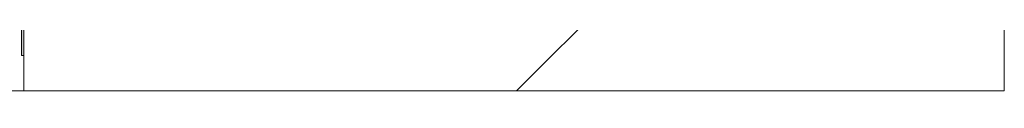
# Model space of a CAD drawing. Extents: x -620 to 300, y 62 to 1112.
# Tile 210 of 256: x 234.783 to 237.294, y 776.434 to 776.571. Entities that reach past the tile are written whole.
import ezdxf

# ---------------------------------------------------------------- set-up
doc = ezdxf.new("R2010")
doc.units = 0
doc.layers.get('0').update_dxf_attribs({"lineweight": 13})
doc.layers.add('E_Detail_Linie_Text_Bem', color=7, linetype='Continuous', lineweight=13)
for name, color, linetype, lineweight, true_color in [('E_Detail_Wandschraffur', 7, 'Continuous', 5, 0xc0c0c0), ('E_Leerrohr 25-A06G9S0I8I', 7, 'Continuous', 9, 0xff8000), ('E_Leerrohr 25-Shading', 7, 'Continuous', 9, 0xff8000)]:
    doc.layers.add(name, color=color, linetype=linetype, lineweight=lineweight, true_color=true_color)

# ---------------------------------------------------------------- blocks, each defined once
blk = doc.blocks.new('Shading-A06G9RJF8I', base_point=(235.1268, 776.6774))
at = {"layer": 'E_Leerrohr 25-Shading', "color": 31, "true_color": 0xecb67f}
blk.add_solid([(234.7941, 776.524), (234.7941, 776.714), (234.7881, 776.524), (234.7881, 776.714)], dxfattribs=at)
blk.add_solid([(234.7941, 776.524), (234.7941, 776.714), (234.7881, 776.524), (234.7881, 776.714)], dxfattribs=at)
blk.add_solid([(234.7941, 776.524), (234.7941, 776.714), (234.7881, 776.524), (234.7881, 776.714)], dxfattribs=at)
blk.add_solid([(234.7941, 776.524), (234.7941, 776.714), (234.7881, 776.524), (234.7881, 776.714)], dxfattribs=at)
blk.add_solid([(234.7941, 776.524), (234.7941, 776.714), (234.7881, 776.524), (234.7881, 776.714)], dxfattribs=at)
blk = doc.blocks.new('Referenz-A06G9S0M8I')
at = {"layer": 'E_Detail_Linie_Text_Bem', "linetype": 'Continuous', "ltscale": 0.13}
for p, q in [((237.2941, 816.4338), (237.2941, 776.4338)), ((234.7941, 776.4338), (234.7941, 804.4338)), ((192.6935, 776.4338), (236.0441, 776.4338)), ((237.2941, 776.4338), (234.7941, 776.4338))]:
    blk.add_line(p, q, dxfattribs=at)
at = {"layer": 'E_Detail_Wandschraffur', "linetype": 'ByBlock', "ltscale": 0.13}
blk.add_line((236.0504, 776.4338), (237.2941, 777.6774), dxfattribs=at)
at = {"layer": 'E_Leerrohr 25-A06G9S0I8I', "linetype": 'Continuous', "ltscale": 0.13}
for p, q in [((234.7881, 776.524), (234.7881, 776.6353)), ((234.7881, 776.524), (234.7881, 776.6353)), ((234.7881, 776.524), (234.7881, 776.6353)), ((234.7881, 776.524), (234.7881, 776.6353)), ((234.7881, 776.524), (234.7881, 776.6353)), ((234.7941, 776.524), (234.7941, 776.6353)), ((234.7941, 776.524), (234.7941, 776.6353)), ((234.7941, 776.524), (234.7941, 776.6353)), ((234.7941, 776.524), (234.7941, 776.6353)), ((234.7941, 776.524), (234.7941, 776.6353)), ((234.7881, 776.524), (234.7941, 776.524)), ((234.7881, 776.524), (234.7941, 776.524)), ((234.7881, 776.524), (234.7941, 776.524)), ((234.7881, 776.524), (234.7941, 776.524)), ((234.7881, 776.524), (234.7941, 776.524))]:
    blk.add_line(p, q, dxfattribs=at)

msp = doc.modelspace()

# ---------------------------------------------------------------- block references
at = {"color": 8, "lineweight": 25, "ltscale": 0.25, "true_color": 0x808080}
msp.add_blockref('Referenz-A06G9S0M8I', (0, 0), dxfattribs=at)
msp.add_blockref('Shading-A06G9RJF8I', (235.1268, 776.6774))

doc.saveas('drawing.dxf')
